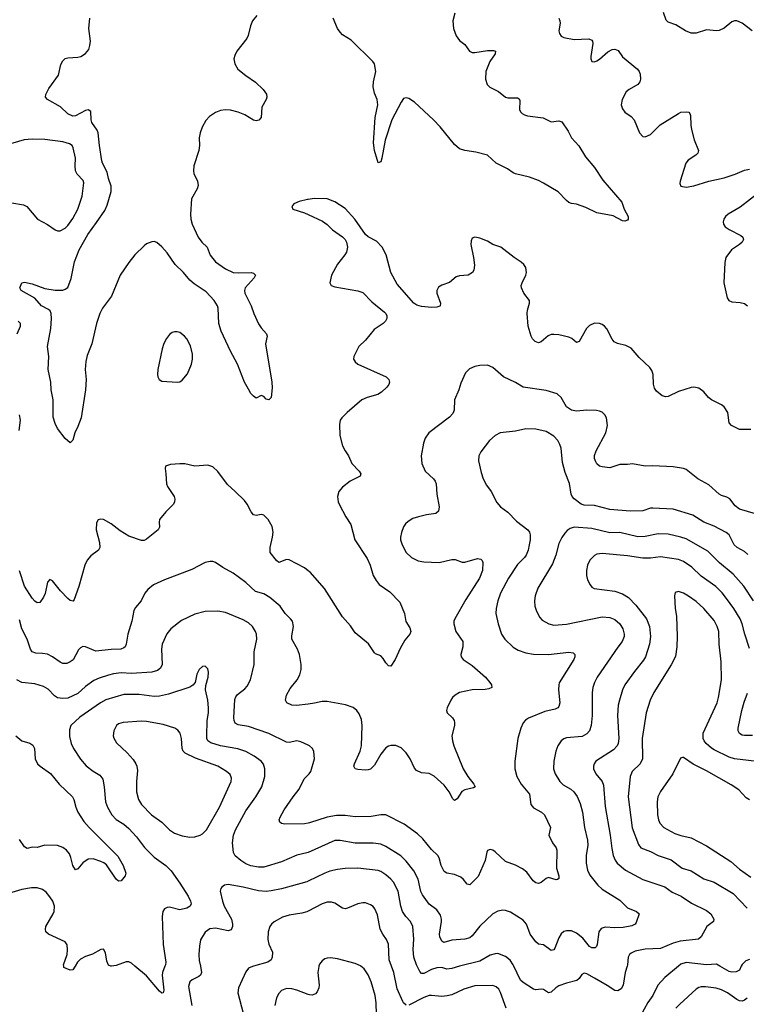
# Model space of a CAD drawing. Header units: inches. Extents: x 1308439 to 1441336, y 959892 to 1036309.
# Tile 59 of 167: x 1347732 to 1353444, y 999700 to 1007438. Entities that reach past the tile are written whole.
import ezdxf

# ---------------------------------------------------------------- set-up
doc = ezdxf.new("R2010")
doc.units = ezdxf.units.IN
doc.header["$MEASUREMENT"] = 0
for name, color, linetype in [('B3040', 7, 'Continuous'), ('B3050', 7, 'Continuous'), ('B3949', 7, 'Continuous'), ('B3959', 7, 'Continuous')]:
    doc.layers.add(name, color=color, linetype=linetype)

msp = doc.modelspace()

# ---------------------------------------------------------------- linework, layer by layer
at = {"layer": 'B3040', "color": 6}
for points, elevation in [([(1349595, 1007470), (1349563, 1007430), (1349545.9, 1007390), (1349526.8, 1007313.2), (1349516.3, 1007290), (1349439.8, 1007190), (1349423.2, 1007156.8), (1349416.3, 1007130), (1349422.5, 1007090), (1349447.8, 1007050), (1349510, 1006998.2), (1349586.8, 1006946.8), (1349646.9, 1006890), (1349672.4, 1006852.4), (1349675.9, 1006830), (1349670.1, 1006810), (1349634.3, 1006750), (1349630.1, 1006669.9), (1349611.1, 1006648.9), (1349590, 1006643), (1349570, 1006647.3), (1349501.8, 1006690), (1349450, 1006711.6), (1349390, 1006726.1), (1349350, 1006728.7), (1349310, 1006723.7), (1349270, 1006707.4), (1349223.6, 1006676.4), (1349195.1, 1006644.9), (1349166.1, 1006593.9), (1349150.9, 1006550), (1349143.9, 1006510), (1349144.7, 1006450), (1349139.2, 1006410), (1349100.1, 1006290), (1349098.1, 1006250), (1349101.9, 1006230), (1349129.2, 1006169.2), (1349133.7, 1006133.7), (1349126.3, 1006110), (1349083.7, 1006030), (1349073.6, 1005910), (1349077, 1005870), (1349088.2, 1005830), (1349134.9, 1005730), (1349162.7, 1005690), (1349206.1, 1005650), (1349228.2, 1005588.2), (1349270, 1005534.2), (1349350, 1005480.4), (1349410, 1005452.2), (1349452.4, 1005447.6), (1349551.3, 1005450), (1349570, 1005446.5), (1349584.7, 1005430), (1349575.3, 1005410), (1349505.7, 1005330), (1349499.5, 1005310), (1349502.1, 1005290), (1349552.2, 1005190), (1349571.6, 1005130), (1349610, 1005047.3), (1349630, 1005016.1), (1349672, 1004970), (1349676.5, 1004950), (1349664.8, 1004890), (1349715.2, 1004590), (1349716.3, 1004543.7), (1349710, 1004469.2), (1349690, 1004449.2), (1349670, 1004456.2), (1349650, 1004477), (1349630, 1004483.7), (1349590, 1004464.2), (1349570, 1004478), (1349550, 1004501.1), (1349530, 1004534), (1349500.2, 1004590), (1349444.6, 1004730), (1349390, 1004832.2), (1349315.1, 1004990), (1349298.4, 1005050), (1349293.4, 1005170), (1349286.2, 1005190), (1349261.2, 1005230), (1349198.1, 1005298.1), (1349102.5, 1005362.5), (1349070.3, 1005390.3), (1349018.5, 1005450), (1348954, 1005514), (1348890, 1005606.1), (1348850, 1005654), (1348810, 1005687.3), (1348790, 1005694), (1348770, 1005692.3), (1348730, 1005675.6), (1348710, 1005660.9), (1348637.3, 1005590), (1348588.9, 1005530), (1348520.7, 1005430), (1348454.4, 1005265.6), (1348381.9, 1005170), (1348362.2, 1005130), (1348336.9, 1005050), (1348298.7, 1004890), (1348262.2, 1004797.8), (1348251, 1004751), (1348246.7, 1004690), (1348253.3, 1004610), (1348250.1, 1004530.1), (1348214.4, 1004310), (1348190, 1004240.9), (1348164.7, 1004190), (1348150, 1004134), (1348130, 1004113.2), (1348090, 1004146.6), (1348030, 1004224), (1348010, 1004263.6), (1347994.2, 1004314.2), (1347995.5, 1004450), (1347978.7, 1004530), (1347976.4, 1004590), (1347956.9, 1004690), (1347960.2, 1004790), (1347951.6, 1004870), (1347975.9, 1005010), (1347983.2, 1005090), (1347980.5, 1005130), (1347971.2, 1005150), (1347959.5, 1005159.5), (1347902.7, 1005190), (1347850.7, 1005250.7), (1347742.5, 1005310), (1347734.1, 1005330), (1347748.8, 1005371.2), (1347770, 1005375.5), (1347830, 1005363.4), (1347930, 1005326.2), (1348010, 1005311.6), (1348070, 1005313.6), (1348090, 1005319.5), (1348110, 1005333.5), (1348136.1, 1005403.9), (1348164.1, 1005535.9), (1348200.5, 1005630), (1348266.5, 1005750), (1348337, 1005843), (1348401.5, 1005938.5), (1348420.3, 1005979.7), (1348452.3, 1006087.7), (1348451.8, 1006130), (1348430.6, 1006190), (1348420.8, 1006240.8), (1348383.5, 1006310), (1348377.7, 1006330), (1348358.5, 1006450), (1348349.1, 1006550), (1348340.6, 1006570), (1348300, 1006630), (1348294.2, 1006650), (1348290, 1006717.6), (1348270, 1006729.9), (1348250, 1006724.5), (1348170, 1006681.5), (1348150, 1006678.9), (1348110, 1006698.7), (1348051.9, 1006751.9), (1347949.8, 1006810), (1347934.6, 1006830), (1347936.9, 1006850), (1347962.1, 1006897.9), (1348037.2, 1007002.8), (1348055.1, 1007084.9), (1348070, 1007115.7), (1348090, 1007132), (1348110, 1007138.6), (1348190, 1007143), (1348211.8, 1007148.2), (1348250, 1007172.3), (1348274.9, 1007205.1), (1348284.5, 1007235.5), (1348288.2, 1007270), (1348274.3, 1007370), (1348282.7, 1007450)], 2800), ([(1347670, 1005999.9), (1347761.9, 1005981.9), (1347789.4, 1005970), (1347871.3, 1005871.3), (1347950, 1005827.3), (1348010, 1005785.9), (1348030, 1005777.5), (1348050, 1005778.4), (1348090, 1005800.1), (1348110, 1005821.1), (1348150, 1005876.6), (1348188.5, 1005950), (1348224.4, 1006050), (1348235.2, 1006155.2), (1348230, 1006174.8), (1348183.8, 1006223.8), (1348171.2, 1006250), (1348167, 1006290), (1348169.8, 1006350), (1348152.2, 1006432.2), (1348144, 1006450), (1348123.3, 1006463.3), (1348070, 1006476.9), (1347930, 1006496.2), (1347830, 1006499.4), (1347766.4, 1006493.6), (1347614.3, 1006450)], 2900), ([(1350000, 1006026.1), (1349994.6, 1006025.4), (1349927.7, 1006010), (1349887.7, 1005990), (1349870.7, 1005970), (1349878.8, 1005950), (1349970, 1005920.7), (1350000, 1005906.7)], 2900), ([(1347710.9, 1004969.1), (1347738.4, 1005030), (1347738.4, 1005050), (1347720.8, 1005070)], 2900), ([(1347728.6, 1004210), (1347738.1, 1004290), (1347731.8, 1004331.8)], 2900), ([(1350000, 1003105.9), (1349970, 1003128.8), (1349850, 1003194), (1349830, 1003194.8), (1349770, 1003171.8), (1349750, 1003187.5), (1349700.2, 1003250), (1349700.1, 1003290), (1349719.9, 1003370), (1349724.4, 1003410), (1349715.4, 1003455.4), (1349684.5, 1003510), (1349650, 1003544.3), (1349630, 1003548), (1349590, 1003540.9), (1349570, 1003547.4), (1349550.4, 1003570.4), (1349519.2, 1003630), (1349498.7, 1003658.7), (1349427.1, 1003730), (1349364.4, 1003784.4), (1349290, 1003888.3), (1349250, 1003923.4), (1349210, 1003936.3), (1349110, 1003929.3), (1349030, 1003946.4), (1348990, 1003947), (1348917.2, 1003942.8), (1348879.1, 1003930), (1348875.3, 1003910), (1348881.6, 1003870), (1348885, 1003790), (1348892.8, 1003770), (1348945.9, 1003690), (1348951.4, 1003670), (1348950.1, 1003650), (1348940.5, 1003630), (1348880.5, 1003570), (1348832.1, 1003510), (1348828.4, 1003490), (1348832.3, 1003450), (1348821.6, 1003430), (1348730, 1003354.7), (1348710, 1003344.2), (1348690, 1003345.3), (1348590, 1003378.6), (1348521.6, 1003421.6), (1348450, 1003476.5), (1348390, 1003509.2), (1348370, 1003512.8), (1348350, 1003507.1), (1348336, 1003484), (1348332, 1003430), (1348359.2, 1003330), (1348362.4, 1003290), (1348351.7, 1003268.3), (1348290, 1003225.2), (1348261.5, 1003190), (1348244.9, 1003150), (1348196.8, 1002983.2), (1348159.5, 1002880.5), (1348151.2, 1002868.8), (1348130, 1002874.5), (1348110, 1002888.3), (1348052.8, 1002950), (1347990, 1003028.1), (1347970, 1003038.7), (1347950, 1003018.4), (1347932.1, 1002927.9), (1347920.3, 1002899.7), (1347890, 1002856.9), (1347870, 1002856), (1347850, 1002868.5), (1347830, 1002890.4), (1347770, 1002987.1), (1347730, 1003106.6)], 2900), ([(1350000, 1002059.6), (1349907.6, 1002047.6), (1349870, 1002050.8), (1349831.5, 1002070), (1349820.8, 1002090), (1349829.5, 1002130), (1349858.5, 1002181.5), (1349913.4, 1002250), (1349933.6, 1002290), (1349943.7, 1002330), (1349943.4, 1002370), (1349930.3, 1002450), (1349915.2, 1002490), (1349870.8, 1002570), (1349870, 1002594.4), (1349883.5, 1002670), (1349876.4, 1002710), (1349861.6, 1002730), (1349819.4, 1002770), (1349780.7, 1002830), (1349697.5, 1002897.5), (1349650, 1002925.3), (1349584.8, 1002944.8), (1349510, 1003015.8), (1349410, 1003088.1), (1349330, 1003131.7), (1349270, 1003171.4), (1349250, 1003178.7), (1349230, 1003180.9), (1349190, 1003170.9), (1349084.2, 1003115.8), (1348870, 1003036.3), (1348784.6, 1002995.4), (1348739.1, 1002960.9), (1348716.4, 1002930), (1348687.9, 1002870), (1348642.6, 1002817.4), (1348630, 1002793.5), (1348614.7, 1002710), (1348582.7, 1002610), (1348570.1, 1002530), (1348560.5, 1002510), (1348550, 1002501.1), (1348528, 1002492), (1348450, 1002488.9), (1348330, 1002474.5), (1348250, 1002509.9), (1348229.2, 1002510.8), (1348210, 1002501.5), (1348195.2, 1002484.8), (1348152.2, 1002407.8), (1348129.6, 1002390.4), (1348101.7, 1002378.3), (1348070, 1002379.1), (1348050, 1002388.3), (1347990, 1002431.7), (1347950, 1002451.6), (1347910, 1002457.9), (1347858.4, 1002458.4), (1347829.8, 1002469.8), (1347818.2, 1002490), (1347790.7, 1002570), (1347749.6, 1002649.6), (1347730, 1002720.8)], 3000), ([(1350000, 1001736.2), (1349943.1, 1001763.1), (1349910, 1001770.9), (1349850, 1001757.6), (1349830, 1001760.4), (1349690, 1001826.8), (1349530, 1001882.9), (1349450, 1001895.6), (1349425.9, 1001910), (1349416.9, 1001930), (1349415.7, 1001950), (1349423.9, 1002096.1), (1349430, 1002115.1), (1349444.6, 1002135.4), (1349501.6, 1002178.4), (1349521.2, 1002198.8), (1349547.3, 1002250), (1349575.4, 1002370), (1349574.1, 1002470), (1349595.6, 1002570), (1349594, 1002610), (1349586.8, 1002630), (1349561, 1002670), (1349530, 1002697.6), (1349490, 1002722.4), (1349350, 1002780.3), (1349288.5, 1002788.5), (1349190, 1002785.9), (1349110, 1002766.9), (1349003.8, 1002716.2), (1348920.3, 1002650), (1348889.6, 1002610.4), (1348851.5, 1002530), (1348845.9, 1002490), (1348851.4, 1002370), (1348838.8, 1002341.2), (1348816.6, 1002323.4), (1348770.7, 1002309.3), (1348610, 1002300.5), (1348530, 1002304), (1348470, 1002296.6), (1348430, 1002286.4), (1348356.9, 1002263.1), (1348315.3, 1002244.7), (1348250, 1002198.3), (1348190, 1002142.7), (1348110, 1002105.2), (1348070, 1002103.2), (1348029.6, 1002109.6), (1348004.7, 1002124.7), (1347957, 1002177), (1347918.4, 1002198.4), (1347850, 1002219.3), (1347750, 1002230), (1347710, 1002249.9)], 3100), ([(1350000, 1000894), (1349990, 1000889.5), (1349910, 1000870.8), (1349790, 1000820.2), (1349650, 1000777.6), (1349610, 1000776.2), (1349550, 1000788.8), (1349510, 1000803.4), (1349469.2, 1000830), (1349426.9, 1000866.9), (1349413.4, 1000893.4), (1349405.9, 1000970), (1349413.8, 1001030), (1349429.7, 1001070), (1349510, 1001221.2), (1349588.5, 1001330), (1349635.5, 1001410), (1349658.6, 1001490), (1349659.9, 1001550), (1349648.3, 1001588.3), (1349631.5, 1001610), (1349576.3, 1001650), (1349510, 1001686.2), (1349447.7, 1001707.7), (1349310, 1001730.6), (1349235.6, 1001755.6), (1349211.5, 1001771.5), (1349203.7, 1001790), (1349202.4, 1001810), (1349205.6, 1001930), (1349215.7, 1001990), (1349217.1, 1002030), (1349210, 1002090), (1349192.1, 1002170), (1349195.2, 1002204.8), (1349213.3, 1002270), (1349215.8, 1002310), (1349210, 1002337.4), (1349190, 1002356.2), (1349170, 1002354), (1349142.6, 1002330), (1349124.5, 1002295.5), (1349111.7, 1002230), (1349093.4, 1002206.6), (1349068.4, 1002191.6), (1348901.6, 1002138.4), (1348830, 1002120.7), (1348790, 1002118.9), (1348670, 1002133.4), (1348550, 1002134.4), (1348410, 1002093.2), (1348366.3, 1002070), (1348204.9, 1001955.1), (1348133.9, 1001890), (1348123, 1001857), (1348124.4, 1001804.4), (1348136.5, 1001750), (1348155.5, 1001710), (1348210, 1001625.8), (1348254.2, 1001574.2), (1348310, 1001531.5), (1348360.7, 1001500.7), (1348384.6, 1001470), (1348396, 1001410), (1348407.4, 1001290), (1348422.4, 1001250), (1348457.1, 1001190), (1348490, 1001153), (1348550, 1001114.4), (1348590, 1001080.1), (1348650, 1001017.2), (1348712.1, 1000932.1), (1348790, 1000855.9), (1348879.5, 1000790), (1348922.4, 1000750), (1348992, 1000652), (1349056.2, 1000550), (1349075.5, 1000510), (1349079.7, 1000490), (1349072.8, 1000470), (1349044.6, 1000455.4), (1348990, 1000442), (1348910, 1000462.5), (1348890, 1000460.4), (1348869.4, 1000450.6), (1348857.6, 1000430), (1348852.8, 1000390), (1348859.2, 1000170), (1348880.4, 1000030), (1348877.6, 1000010), (1348873.8, 1000000)], 3200), ([(1347700.4, 1001810), (1347749.6, 1001769.6), (1347812.1, 1001752.1), (1347836.6, 1001736.6), (1347849.5, 1001709.5), (1347853.6, 1001630), (1347872.9, 1001590), (1347893.8, 1001570), (1347974.7, 1001514.7), (1348042.1, 1001430), (1348147.6, 1001330), (1348157.7, 1001310), (1348172.5, 1001250), (1348187.9, 1001210), (1348237.5, 1001137.5), (1348277.9, 1001090), (1348503.5, 1000863.5), (1348546.4, 1000790), (1348565.5, 1000730), (1348562.2, 1000710), (1348530, 1000670.7), (1348510, 1000667.6), (1348490, 1000682.6), (1348414.9, 1000794.9), (1348392.6, 1000812.6), (1348370, 1000822.6), (1348310, 1000842.4), (1348270, 1000840.7), (1348228.2, 1000811.8), (1348190, 1000765.3), (1348170, 1000757.7), (1348150, 1000789.9), (1348134.4, 1000854.4), (1348122.6, 1000882.6), (1348100.1, 1000910), (1348070, 1000931.2), (1348030, 1000947.7), (1347930, 1000950.9), (1347870, 1000932), (1347830, 1000934.7), (1347790, 1000923.5), (1347770, 1000937.5), (1347730, 1000996.2)], 3100), ([(1350000, 1001124.4), (1349970, 1001118.3), (1349815.8, 1001115.8), (1349790, 1001121.1), (1349776.2, 1001130), (1349772.6, 1001150), (1349779.3, 1001170), (1349810, 1001227.4), (1349880.6, 1001330), (1349929.3, 1001390), (1349968.1, 1001471.9), (1350000, 1001502.5)], 3100), ([(1350000, 1000667.5), (1349990, 1000662.7), (1349790, 1000607.7), (1349708.3, 1000591.7), (1349670, 1000587.5), (1349610, 1000592.4), (1349490, 1000621), (1349370, 1000641.1), (1349343.1, 1000636.9), (1349320.2, 1000619.8), (1349313.4, 1000610), (1349309.2, 1000590), (1349326.4, 1000510), (1349340.4, 1000470), (1349397.1, 1000370), (1349405.6, 1000330), (1349404.4, 1000310), (1349393.8, 1000286.2), (1349370, 1000277.6), (1349270, 1000298.6), (1349225.9, 1000294.1), (1349190, 1000267.5), (1349154.4, 1000205.6), (1349144.2, 1000155.8), (1349139.7, 1000090), (1349143.5, 1000043.5), (1349152.2, 1000000)], 3300), ([(1348078.4, 1000000), (1348077.5, 1000010), (1348105.1, 1000090), (1348108.8, 1000128.8), (1348105.8, 1000165.8), (1348090, 1000191.5), (1347957.8, 1000250), (1347938.4, 1000270), (1347934.2, 1000290), (1347937.9, 1000310), (1347995.9, 1000410), (1348004.1, 1000430), (1348006.7, 1000470), (1347992.8, 1000510), (1347970, 1000544.5), (1347939.9, 1000579.9), (1347910, 1000602.6), (1347870, 1000614.8), (1347823.8, 1000616.2), (1347750, 1000602.4), (1347670, 1000579.7)], 3200), ([(1350000, 1000431.1), (1349990, 1000425.8), (1349950, 1000415), (1349850, 1000399.6), (1349796.6, 1000383.4), (1349731.7, 1000348.3), (1349710.6, 1000329.4), (1349698.2, 1000310), (1349685.8, 1000270), (1349681.8, 1000210), (1349691.1, 1000171.1), (1349720.3, 1000110), (1349717.4, 1000070), (1349709.1, 1000050), (1349682.5, 1000030), (1349569.2, 1000000)], 3400), ([(1348448.3, 1000000), (1348430, 1000007.3), (1348418.2, 1000038.2), (1348405.5, 1000105.5), (1348390, 1000133), (1348370, 1000131.2), (1348305.3, 1000094.7), (1348250, 1000075.4), (1348210, 1000053.5), (1348185.7, 1000030), (1348167.4, 1000000)], 3200), ([(1348638.4, 1000000), (1348610, 1000024.1), (1348590, 1000033.2), (1348570, 1000033.2), (1348490, 1000005.3), (1348454.5, 1000000)], 3200)]:
    msp.add_lwpolyline(points, dxfattribs=dict(at, elevation=elevation))
for points, elevation in [([(1348950, 1004986), (1348930, 1004979.7), (1348910, 1004963.5), (1348886.9, 1004933.1), (1348865.9, 1004894.1), (1348851, 1004850), (1348818.9, 1004690), (1348815.5, 1004650), (1348817.7, 1004630), (1348827.2, 1004610), (1348850, 1004596.9), (1348970, 1004588.8), (1348990, 1004593.1), (1349010, 1004604.6), (1349050, 1004654.7), (1349082.8, 1004730), (1349090.3, 1004770), (1349090.8, 1004810), (1349074.6, 1004874.6), (1349045.7, 1004930), (1349028.7, 1004950), (1348990, 1004978.4), (1348970, 1004985.3)], 2900), ([(1348690, 1001925.3), (1348545.5, 1001914.5), (1348510, 1001904.5), (1348492.7, 1001890), (1348471.4, 1001850), (1348466.2, 1001810), (1348470.9, 1001790.9), (1348494, 1001754), (1348576.8, 1001676.8), (1348623.6, 1001623.6), (1348646, 1001590), (1348653.6, 1001570), (1348657.7, 1001537.7), (1348649, 1001450), (1348649.2, 1001370), (1348666.3, 1001310), (1348690, 1001271.1), (1348769.2, 1001190), (1348850, 1001130.8), (1348910, 1001070.8), (1348950, 1001044.8), (1349010, 1001023.6), (1349070, 1001013.3), (1349110, 1001016.4), (1349150, 1001028.3), (1349170, 1001039.4), (1349199.4, 1001070), (1349303.4, 1001250), (1349394.4, 1001450), (1349396.7, 1001476.7), (1349385.7, 1001505.7), (1349358.7, 1001530), (1349290, 1001571), (1349113.3, 1001633.3), (1349033.1, 1001673.1), (1349016.8, 1001690), (1349008.2, 1001710), (1349004.2, 1001790), (1348994.4, 1001830), (1348975.2, 1001855.2), (1348950.4, 1001870.4), (1348859.2, 1001899.1), (1348730, 1001923.2)], 3300)]:
    msp.add_lwpolyline(points, close=True, dxfattribs=dict(at, elevation=elevation))
at = {"layer": 'B3050', "color": 6}
for points, elevation in [([(1351151.9, 1007490), (1351138, 1007430), (1351140.8, 1007370), (1351163, 1007310), (1351190, 1007274.2), (1351230, 1007243.2), (1351269, 1007190), (1351290, 1007180.2), (1351310, 1007179.5), (1351410, 1007196.1), (1351455.4, 1007195.4), (1351472.2, 1007190), (1351470.6, 1007170), (1351428.5, 1007110), (1351395, 1007030), (1351394.1, 1006970), (1351406.9, 1006930), (1351427.9, 1006907.9), (1351494.6, 1006874.6), (1351550, 1006830.4), (1351570, 1006824.6), (1351644.2, 1006824.2), (1351657.3, 1006817.3), (1351663.7, 1006803.7), (1351661.9, 1006730), (1351670.8, 1006710.8), (1351681.3, 1006701.3), (1351700.2, 1006690), (1351723.4, 1006683.4), (1351846.4, 1006666.4), (1351910, 1006635.5), (1351970, 1006642.9), (1351994.7, 1006634.7), (1352042.9, 1006562.9), (1352070.9, 1006510), (1352126.9, 1006446.9), (1352179.5, 1006359.5), (1352250, 1006275.7), (1352316.6, 1006176.6), (1352465.2, 1006005.2), (1352483, 1005950), (1352515.3, 1005890), (1352514.1, 1005870), (1352510, 1005863.5), (1352490, 1005853.4), (1352470, 1005857.4), (1352396, 1005896), (1352270, 1005920.4), (1352183, 1005963), (1352110, 1005987.4), (1352070, 1005992.2), (1352050, 1006000.8), (1352030, 1006016.5), (1351964.4, 1006084.4), (1351850, 1006153.7), (1351810, 1006173.7), (1351739.7, 1006199.7), (1351630, 1006226.6), (1351610, 1006235.2), (1351566.5, 1006266.5), (1351477.6, 1006310), (1351410, 1006373.1), (1351316.5, 1006396.5), (1351230, 1006410.8), (1351190, 1006424.4), (1351150, 1006457.5), (1351036.4, 1006596.4), (1350986.1, 1006650), (1350836.6, 1006790), (1350790, 1006819.4), (1350770, 1006824.7), (1350750, 1006817.4), (1350730, 1006789.2), (1350658.3, 1006650), (1350605.3, 1006490), (1350579.4, 1006350), (1350570, 1006322.2), (1350550, 1006313), (1350520.9, 1006410), (1350512.7, 1006470), (1350526.7, 1006670), (1350546.9, 1006770), (1350542.4, 1006810), (1350520.6, 1006860.6), (1350511.8, 1006910), (1350514.3, 1006950), (1350532.6, 1007030), (1350520.8, 1007090), (1350507.9, 1007110), (1350336.9, 1007276.9), (1350270, 1007320.1), (1350250, 1007340.5), (1350231.5, 1007370), (1350196.3, 1007450)], 2800), ([(1353490.2, 1007350.2), (1353410, 1007411.1), (1353370, 1007427.9), (1353350, 1007428.4), (1353330, 1007420.6), (1353269.1, 1007370.9), (1353230, 1007354.2), (1353208.5, 1007351.5), (1353130, 1007359.5), (1353050, 1007333), (1353010, 1007332.6), (1352966.2, 1007350), (1352890, 1007398.7), (1352830, 1007418.3), (1352814.2, 1007434.2), (1352793.5, 1007493.5)], 2900), ([(1351970.8, 1007450.8), (1351978.6, 1007430), (1351979.7, 1007410), (1351970.7, 1007350.7), (1351975.5, 1007330), (1351989.7, 1007309.7), (1352010, 1007298), (1352090, 1007282.1), (1352206.5, 1007286.5), (1352230, 1007277), (1352235.4, 1007270), (1352238.4, 1007250), (1352222.4, 1007150), (1352221.6, 1007130), (1352228.9, 1007108.9), (1352250, 1007107.8), (1352270, 1007114.6), (1352290, 1007126.9), (1352354.6, 1007185.4), (1352390, 1007203.4), (1352410, 1007206.4), (1352435.4, 1007195.4), (1352470, 1007146.1), (1352587.8, 1007050), (1352602.6, 1007030), (1352609.5, 1007010), (1352612.2, 1006970), (1352607.8, 1006950), (1352591.9, 1006928.1), (1352522.4, 1006890), (1352499.5, 1006870), (1352468.4, 1006810), (1352459.5, 1006770), (1352470, 1006738.3), (1352490, 1006711), (1352537.8, 1006677.8), (1352562.6, 1006650), (1352604.8, 1006550), (1352630, 1006521), (1352650, 1006517.2), (1352690, 1006536.1), (1352767.6, 1006612.4), (1352910, 1006701.7), (1352930, 1006710.1), (1352970, 1006715), (1352991.3, 1006711.3), (1353000.3, 1006700.3), (1353005, 1006685), (1353007.2, 1006610), (1353014, 1006574), (1353034.5, 1006494.5), (1353067.7, 1006410), (1353062.1, 1006390), (1353046.5, 1006373.5), (1352985.9, 1006334.1), (1352968.3, 1006310), (1352924, 1006170), (1352921.9, 1006150), (1352929.6, 1006129.6), (1352970, 1006122), (1353030, 1006132.5), (1353150, 1006169.4), (1353270, 1006193.9), (1353357.2, 1006222.8), (1353430, 1006255.5), (1353470, 1006263.9)], 2900), ([(1353558.1, 1006090), (1353395.6, 1005964.4), (1353301.9, 1005910), (1353280.1, 1005890), (1353266.7, 1005870), (1353261.4, 1005850), (1353264, 1005830), (1353278.8, 1005810), (1353308.6, 1005790), (1353401.9, 1005741.9), (1353417.5, 1005730), (1353421.3, 1005710), (1353411.2, 1005690), (1353389.6, 1005670), (1353327.2, 1005630), (1353283.6, 1005570), (1353274.9, 1005530), (1353266.3, 1005370), (1353292.9, 1005252.9), (1353307, 1005230), (1353330, 1005219.4), (1353395.8, 1005215.8), (1353430, 1005206.5), (1353452.7, 1005190)], 2900), ([(1353478.4, 1004218.4), (1353390, 1004216.5), (1353327.5, 1004247.4), (1353309, 1004270), (1353298.9, 1004350), (1353270, 1004395.4), (1353250, 1004412.4), (1353169.9, 1004450), (1353146.6, 1004470), (1353110, 1004513.6), (1353070, 1004542.2), (1353030, 1004549.2), (1353010, 1004548), (1352910, 1004515.7), (1352830, 1004475.4), (1352810, 1004474.3), (1352783, 1004483), (1352739.1, 1004519.1), (1352722.8, 1004542.8), (1352714.5, 1004574.5), (1352710.8, 1004650.8), (1352700.9, 1004680.9), (1352685.7, 1004705.7), (1352601.9, 1004781.9), (1352537.8, 1004857.8), (1352497.3, 1004877.3), (1352430, 1004892.2), (1352406.3, 1004906.3), (1352390, 1004927.1), (1352347.5, 1005007.5), (1352330, 1005028.8), (1352310, 1005042.5), (1352290, 1005050.7), (1352250, 1005053.2), (1352210, 1005033.7), (1352186.6, 1005010), (1352130.8, 1004910), (1352110, 1004900.7), (1352071.4, 1004931.4), (1352050, 1004942.2), (1351970, 1004961.3), (1351930, 1004965), (1351910, 1004963.4), (1351886.2, 1004953.8), (1351830, 1004905), (1351810, 1004899.6), (1351783.2, 1004910), (1351762.6, 1004930), (1351752.1, 1004952.1), (1351728.6, 1005030), (1351721.7, 1005130), (1351724.5, 1005155.5), (1351740.5, 1005210), (1351739, 1005230), (1351696, 1005290), (1351675.6, 1005330), (1351674.9, 1005350), (1351681, 1005370), (1351711.5, 1005430), (1351716.9, 1005450), (1351711.4, 1005490), (1351694.2, 1005514.2), (1351673.3, 1005533.3), (1351617.7, 1005570), (1351514.3, 1005650), (1351450.9, 1005670.9), (1351410, 1005697), (1351350, 1005721.5), (1351310.3, 1005729.7), (1351290, 1005720.7), (1351280.4, 1005699.6), (1351278.6, 1005670), (1351300.5, 1005570), (1351307.1, 1005510), (1351302.9, 1005470), (1351291.3, 1005450), (1351256.3, 1005430), (1351190, 1005423.7), (1351163.8, 1005416.2), (1351110, 1005372.7), (1351050, 1005352), (1351025.2, 1005334.8), (1351011.6, 1005310), (1351010.1, 1005290), (1351040.8, 1005210), (1351037.8, 1005190), (1351033.5, 1005186.5), (1351010, 1005178.4), (1350970, 1005175.9), (1350890, 1005184.2), (1350854.9, 1005194.9), (1350829.4, 1005209.4), (1350700.5, 1005360.5), (1350649.5, 1005450), (1350612, 1005590), (1350580.6, 1005650), (1350536.4, 1005696.4), (1350472.3, 1005732.3), (1350450.8, 1005750.8), (1350367.7, 1005870), (1350290, 1005953.6), (1350210, 1006006.5), (1350150, 1006030.7), (1350047.9, 1006032.1), (1350000, 1006026.1)], 2900), ([(1350000, 1005906.7), (1350113.6, 1005853.6), (1350148.5, 1005828.5), (1350190, 1005786.4), (1350270, 1005731.7), (1350289.4, 1005710), (1350300.1, 1005690), (1350308.4, 1005650), (1350300.1, 1005610), (1350288.8, 1005590), (1350230, 1005517.1), (1350183.9, 1005430), (1350170.2, 1005370.2), (1350179.5, 1005350), (1350210, 1005337.3), (1350390, 1005306.9), (1350430, 1005293.8), (1350500, 1005220), (1350600.7, 1005140.7), (1350611, 1005130), (1350619, 1005110), (1350617.2, 1005090), (1350607, 1005070), (1350590, 1005051.2), (1350517.6, 1005002.4), (1350450, 1004919.5), (1350399, 1004870), (1350358.8, 1004790), (1350357.2, 1004770), (1350361.5, 1004761.5), (1350369, 1004749), (1350390.7, 1004730.7), (1350611.6, 1004631.6), (1350633.4, 1004610), (1350638.4, 1004590), (1350633.6, 1004570), (1350619.1, 1004550), (1350576.3, 1004510), (1350546.4, 1004493.6), (1350463.5, 1004470), (1350422, 1004450), (1350305.3, 1004350), (1350263.8, 1004310), (1350250.2, 1004290), (1350244.7, 1004255.3), (1350247.6, 1004170), (1350270.6, 1004090), (1350290, 1004050.2), (1350318, 1004010), (1350342.7, 1003950), (1350400.9, 1003890), (1350413.5, 1003870), (1350407.5, 1003850), (1350330, 1003812.3), (1350270, 1003764.1), (1350241.3, 1003730), (1350229.7, 1003690), (1350235.9, 1003650), (1350245.3, 1003625.3), (1350295.9, 1003530), (1350333.9, 1003470), (1350365.6, 1003350), (1350462.9, 1003202.9), (1350486.7, 1003150), (1350510.1, 1003069.9), (1350533.6, 1003030), (1350558.6, 1002998.6), (1350641.4, 1002941.4), (1350720.1, 1002860.1), (1350757.1, 1002770), (1350768.7, 1002708.7), (1350799.5, 1002659.5), (1350805.5, 1002630), (1350798.4, 1002610), (1350758.5, 1002561.5), (1350723, 1002497), (1350684.8, 1002410), (1350650, 1002356.8), (1350630, 1002360.3), (1350610, 1002382.5), (1350590, 1002418.7), (1350570, 1002438.4), (1350530, 1002452.9), (1350521.1, 1002461.1), (1350472.9, 1002532.9), (1350370, 1002619.1), (1350333.1, 1002673.1), (1350270, 1002743.7), (1350128.2, 1002968.2), (1350014.7, 1003094.7), (1350000, 1003105.9)], 2900), ([(1353515.4, 1003555.4), (1353390, 1003592.3), (1353357.3, 1003617.3), (1353313.6, 1003673.6), (1353290, 1003686), (1353250, 1003697.5), (1353230, 1003709.4), (1353150, 1003783.4), (1353062.5, 1003830), (1352970, 1003902), (1352950, 1003910.9), (1352870, 1003923.9), (1352710, 1003931.6), (1352650, 1003928.9), (1352550, 1003947.2), (1352510, 1003941.5), (1352450, 1003941.9), (1352370, 1003917.2), (1352310, 1003923.5), (1352289.9, 1003930), (1352270, 1003946.8), (1352262.1, 1003962), (1352251.4, 1003990), (1352250, 1004014), (1352263.1, 1004050), (1352338.3, 1004190), (1352352.3, 1004250), (1352343.7, 1004310), (1352332.3, 1004332.3), (1352310, 1004353.4), (1352290, 1004362.5), (1352266, 1004366), (1352190, 1004368.3), (1352110, 1004361.4), (1352070, 1004370.3), (1352030, 1004396.4), (1351989.4, 1004469.4), (1351956.3, 1004496.3), (1351870, 1004522.6), (1351689.3, 1004549.3), (1351630, 1004586.9), (1351536.2, 1004630), (1351450, 1004705), (1351410, 1004723.2), (1351350, 1004720.9), (1351310, 1004711.2), (1351267.1, 1004692.9), (1351236.9, 1004663.1), (1351198.7, 1004581.3), (1351184.1, 1004530), (1351151.1, 1004450), (1351147.9, 1004370), (1351137.6, 1004342.4), (1351110, 1004313.8), (1350949, 1004191), (1350918.9, 1004150), (1350905.4, 1004110), (1350888.4, 1004010), (1350893.3, 1003950), (1350920.4, 1003890), (1350984.5, 1003830), (1350998.7, 1003810), (1351004.8, 1003790), (1351010.1, 1003710), (1351028.3, 1003610), (1351024, 1003576), (1351002.4, 1003557.6), (1350930, 1003547.4), (1350867.9, 1003532.1), (1350823.5, 1003516.5), (1350784.8, 1003495.2), (1350764.1, 1003475.9), (1350748.6, 1003451.4), (1350732.5, 1003407.5), (1350725.1, 1003370), (1350725.8, 1003350), (1350737.8, 1003310), (1350771.3, 1003250), (1350813.2, 1003210), (1350865.3, 1003185.3), (1350910, 1003177.8), (1351030, 1003171.6), (1351130, 1003196.4), (1351154.3, 1003194.3), (1351210, 1003175), (1351230, 1003173.7), (1351330, 1003202.7), (1351357.4, 1003197.4), (1351367.5, 1003187.5), (1351372.6, 1003172.6), (1351369.1, 1003110), (1351346.9, 1003050), (1351239.5, 1002880.5), (1351153.7, 1002730), (1351145.3, 1002710), (1351144.7, 1002690), (1351160.1, 1002630), (1351215.5, 1002550), (1351215.8, 1002510), (1351199.1, 1002450), (1351202.1, 1002430), (1351219, 1002410), (1351290, 1002362.4), (1351393.3, 1002270), (1351428.8, 1002230), (1351440.9, 1002210), (1351442.2, 1002190), (1351420.6, 1002179.4), (1351390, 1002172.6), (1351290, 1002171.7), (1351190, 1002149.9), (1351156, 1002130), (1351134.6, 1002110), (1351120.1, 1002090), (1351091.8, 1002030), (1351086.7, 1002010), (1351092.6, 1001990), (1351134.5, 1001950), (1351146.8, 1001930), (1351150, 1001914.8), (1351148.8, 1001890), (1351130.1, 1001810), (1351133.8, 1001770), (1351144, 1001730), (1351218.2, 1001550), (1351256, 1001490), (1351303.2, 1001430), (1351312.2, 1001410), (1351298, 1001402), (1351230, 1001384.4), (1351208.6, 1001371.4), (1351170, 1001315.7), (1351150, 1001302.7), (1351135.6, 1001315.6), (1351107.2, 1001370), (1351070, 1001422.6), (1350990, 1001492.4), (1350950, 1001514.8), (1350890, 1001519.2), (1350850, 1001537.6), (1350835.5, 1001555.5), (1350801.3, 1001630), (1350770, 1001677), (1350730, 1001715.8), (1350690, 1001733.9), (1350650, 1001733.3), (1350630, 1001727.3), (1350610, 1001714.3), (1350570, 1001666.7), (1350521.1, 1001578.9), (1350490, 1001548.4), (1350470, 1001541.5), (1350450, 1001540.9), (1350390, 1001544.3), (1350368.7, 1001550), (1350359.3, 1001570), (1350362.9, 1001590), (1350408.1, 1001690), (1350419.5, 1001730), (1350424.3, 1001890), (1350417.9, 1001937.9), (1350401.5, 1001981.5), (1350382.4, 1002010), (1350353, 1002033), (1350294.4, 1002054.4), (1350150, 1002080.4), (1350110, 1002079.8), (1350050, 1002066.1), (1350000, 1002059.6)], 3000), ([(1353455.8, 1003235.8), (1353430, 1003258.4), (1353372.1, 1003290), (1353348.9, 1003310), (1353310.1, 1003390.1), (1353286.7, 1003406.7), (1353190, 1003456.6), (1353110, 1003490), (1353024.2, 1003544.2), (1352870, 1003590.2), (1352710, 1003600), (1352690, 1003598.3), (1352630, 1003577.5), (1352530, 1003575.3), (1352370, 1003589.6), (1352250, 1003620.3), (1352170, 1003623.8), (1352146.8, 1003630), (1352091.3, 1003671.3), (1352075.7, 1003690), (1352067.9, 1003707.9), (1352053.7, 1003793.7), (1352020.6, 1003880.6), (1351999, 1003959), (1351987.5, 1004070), (1351978.8, 1004098.8), (1351962.1, 1004130), (1351930, 1004163.8), (1351870, 1004202.6), (1351790, 1004219.5), (1351710, 1004223.5), (1351630, 1004204.3), (1351510, 1004190.7), (1351470, 1004170.8), (1351425.7, 1004130), (1351357.2, 1004042.8), (1351342, 1004010), (1351338.9, 1003970), (1351359.1, 1003879.1), (1351375.1, 1003830), (1351401, 1003781), (1351438.9, 1003730), (1351482.5, 1003642.5), (1351511.5, 1003610), (1351570, 1003566.3), (1351637.4, 1003497.4), (1351727.7, 1003430), (1351740.1, 1003410), (1351745.2, 1003390), (1351744.9, 1003350), (1351738.2, 1003310), (1351729.5, 1003270), (1351713.9, 1003230), (1351700.1, 1003210), (1351644.7, 1003155.3), (1351574, 1003050), (1351512.8, 1002930), (1351489.8, 1002870), (1351477.1, 1002810), (1351474.4, 1002770), (1351492.1, 1002690), (1351519.4, 1002610), (1351546, 1002570), (1351610, 1002506.9), (1351650, 1002482.7), (1351710, 1002460.9), (1351770, 1002451.4), (1351890, 1002448), (1352050, 1002467.8), (1352081.7, 1002461.7), (1352094.8, 1002450), (1352095.8, 1002430), (1352088.9, 1002410), (1351973.9, 1002226.1), (1351969.2, 1002210), (1351968.4, 1002170), (1351978.4, 1002070), (1351970, 1002039.5), (1351963.1, 1002030), (1351941.7, 1002018.3), (1351860.2, 1001999.8), (1351732.4, 1001947.6), (1351707.7, 1001932.3), (1351690, 1001912.5), (1351671.3, 1001868.7), (1351648, 1001790), (1351623.2, 1001610), (1351624.9, 1001550), (1351640.1, 1001490), (1351673.6, 1001430), (1351738.5, 1001350), (1351750, 1001268.8), (1351770, 1001242.6), (1351834.8, 1001210), (1351858, 1001190), (1351904.8, 1001090), (1351891.2, 1001030), (1351919.2, 1000970), (1351948.4, 1000930), (1351953.5, 1000910), (1351952.9, 1000770), (1351970.7, 1000709.3), (1351970.6, 1000689.4), (1351958.7, 1000681.3), (1351950, 1000677.9), (1351890, 1000695.4), (1351870, 1000687.4), (1351830, 1000655.9), (1351810, 1000649.3), (1351790, 1000653.3), (1351767.2, 1000670), (1351717.4, 1000737.4), (1351685.4, 1000765.4), (1351630, 1000794.5), (1351550, 1000822.7), (1351470, 1000897.6), (1351450, 1000910.3), (1351430, 1000915.8), (1351410.6, 1000909.4), (1351403.8, 1000896.2), (1351392.3, 1000830), (1351334.7, 1000705.3), (1351270, 1000639.7), (1351250, 1000644.3), (1351221.8, 1000681.8), (1351199.1, 1000699.1), (1351150, 1000719.8), (1351090, 1000729.9), (1351070, 1000744.7), (1351044.5, 1000790), (1351030.3, 1000850), (1351019, 1000870), (1350970, 1000915.1), (1350899.8, 1000999.8), (1350859.4, 1001039.4), (1350755.6, 1001115.6), (1350610, 1001188.1), (1350570, 1001189.9), (1350494.8, 1001174.8), (1350370, 1001172.1), (1350290, 1001184.5), (1350223.2, 1001183.2), (1350150, 1001169.6), (1350010, 1001126.4), (1350000, 1001124.4)], 3100), ([(1353500.1, 1002870), (1353424.8, 1002984.8), (1353341.4, 1003081.4), (1353231.8, 1003170), (1353141.8, 1003261.8), (1352970, 1003357.3), (1352930, 1003371.7), (1352830, 1003395.1), (1352750, 1003398.5), (1352650, 1003375.2), (1352590, 1003372.7), (1352450, 1003406.8), (1352370, 1003405.1), (1352230, 1003438.9), (1352090.1, 1003449.9), (1352060.2, 1003439.8), (1352036.1, 1003423.9), (1352016.3, 1003403.7), (1351992.6, 1003367.4), (1351970, 1003320.2), (1351945.6, 1003230), (1351919.2, 1003160.8), (1351806.2, 1002970), (1351784.3, 1002910), (1351779, 1002870), (1351782, 1002830), (1351793.5, 1002790), (1351820.4, 1002740.4), (1351838.9, 1002718.9), (1351890.5, 1002690.5), (1351930, 1002679), (1352030, 1002687.1), (1352310, 1002744.6), (1352370, 1002740.6), (1352410, 1002724.3), (1352450, 1002689.3), (1352473.6, 1002650), (1352484, 1002610), (1352484, 1002590), (1352467.9, 1002550), (1352433.1, 1002506.9), (1352271.7, 1002270), (1352249.3, 1002230), (1352237.3, 1002190), (1352231.4, 1002150), (1352231.7, 1001968.3), (1352223.4, 1001890), (1352211.5, 1001850), (1352190, 1001824.6), (1352154.7, 1001805.3), (1352030, 1001794.8), (1352010, 1001786.8), (1351989.3, 1001770.7), (1351961.9, 1001730), (1351947.7, 1001690), (1351929.7, 1001610), (1351927.6, 1001550), (1351940.4, 1001510), (1351977.7, 1001450), (1352004.2, 1001424.2), (1352063.8, 1001390), (1352089.2, 1001369.2), (1352113.8, 1001333.8), (1352137.8, 1001277.8), (1352156.3, 1001210), (1352171.2, 1001090), (1352196.1, 1000990), (1352197.5, 1000950), (1352184.1, 1000870), (1352184.9, 1000810), (1352195, 1000755), (1352214.5, 1000714.5), (1352277, 1000637), (1352310, 1000604.5), (1352450, 1000518.5), (1352510, 1000458.7), (1352579.6, 1000430), (1352602.5, 1000410), (1352578.2, 1000341.8), (1352569, 1000330), (1352543, 1000317), (1352475.7, 1000304.3), (1352410, 1000301.3), (1352334.9, 1000305.1), (1352303.9, 1000296.1), (1352285.3, 1000270), (1352271.3, 1000168.7), (1352265.8, 1000154.2), (1352255.2, 1000144.8), (1352230, 1000143.7), (1352210, 1000153.3), (1352158.8, 1000218.8), (1352110, 1000259), (1352070, 1000275.9), (1352030, 1000278.2), (1352010, 1000272.3), (1351987.5, 1000252.5), (1351970, 1000221.2), (1351938.4, 1000141.6), (1351930, 1000128.6), (1351910, 1000122.9), (1351850, 1000166), (1351810, 1000173.6), (1351790, 1000189.9), (1351744.8, 1000250), (1351716.7, 1000330), (1351690, 1000361.4), (1351590, 1000423.3), (1351550, 1000438.1), (1351530, 1000439.9), (1351490, 1000432.7), (1351450, 1000410.4), (1351350, 1000314.5), (1351290, 1000238.1), (1351270, 1000221.8), (1351230, 1000211.1), (1351130, 1000202.5), (1351066.5, 1000186.5), (1351050, 1000197.2), (1351035.8, 1000230), (1351032.3, 1000250), (1351047.4, 1000350), (1351047.4, 1000370), (1351039.6, 1000399.6), (1351010, 1000440.9), (1350950, 1000486), (1350899.3, 1000559.3), (1350886.4, 1000586.4), (1350864.2, 1000684.2), (1350829.7, 1000749.7), (1350770, 1000825.8), (1350727.4, 1000867.4), (1350610, 1000940.8), (1350570, 1000957.6), (1350510, 1000966), (1350370, 1000965), (1350250, 1000986.6), (1350210, 1000987.2), (1350000, 1000894)], 3200), ([(1353470, 1002496.6), (1353431.1, 1002610), (1353412.4, 1002690), (1353394.4, 1002730), (1353345.6, 1002810), (1353288.5, 1002890), (1353253.1, 1002933.1), (1353203, 1002983), (1353090, 1003065.5), (1353016.5, 1003136.5), (1352950, 1003179), (1352910, 1003194.5), (1352770, 1003215.5), (1352690, 1003206.5), (1352630, 1003206.6), (1352510, 1003223.8), (1352310, 1003243.1), (1352270, 1003237.9), (1352250, 1003227.6), (1352214.9, 1003190), (1352195, 1003150), (1352186.6, 1003110), (1352186.3, 1003070), (1352196, 1003036), (1352215.5, 1002995.5), (1352230, 1002977.5), (1352247.2, 1002967.2), (1352410, 1002947.5), (1352470, 1002926.5), (1352516.8, 1002896.8), (1352576.6, 1002836.6), (1352659.5, 1002730), (1352682.3, 1002670), (1352691.4, 1002591.4), (1352683.9, 1002530), (1352650.3, 1002429.7), (1352635.7, 1002404.3), (1352564.2, 1002315.8), (1352489.4, 1002210), (1352470.9, 1002170), (1352446.2, 1002090), (1352436.2, 1002050), (1352430, 1001970), (1352440.5, 1001790), (1352435.5, 1001750), (1352428.6, 1001731.4), (1352400.7, 1001699.3), (1352261.8, 1001610), (1352247.1, 1001590), (1352242.3, 1001570), (1352243.9, 1001550), (1352260.9, 1001510), (1352309.9, 1001449.9), (1352322, 1001422), (1352333.9, 1001253.9), (1352372.9, 1001030), (1352385.5, 1000925.5), (1352398, 1000870), (1352413, 1000833), (1352428.1, 1000810), (1352494, 1000754), (1352630, 1000681.5), (1352802.7, 1000622.7), (1352862.1, 1000582.1), (1352932.1, 1000550), (1353013.4, 1000493.4), (1353130, 1000438), (1353164.1, 1000410), (1353188, 1000370), (1353186.3, 1000350), (1353134.4, 1000310), (1353089.1, 1000230), (1353068.5, 1000211.5), (1352924.1, 1000195.9), (1352870, 1000180.3), (1352770, 1000139), (1352650, 1000132.6), (1352570, 1000117.3), (1352537.4, 1000102.6), (1352524.3, 1000090), (1352515, 1000070), (1352509.8, 1000010), (1352506.7, 1000000)], 3300), ([(1353570, 1001603.8), (1353350, 1001630), (1353310, 1001642.2), (1353190, 1001699.6), (1353170, 1001712), (1353128.8, 1001750), (1353112.5, 1001770), (1353103.7, 1001790), (1353104.2, 1001830), (1353215.8, 1002070), (1353226.5, 1002110), (1353249.1, 1002250), (1353245.2, 1002390), (1353230.9, 1002530.9), (1353227, 1002630), (1353214.5, 1002670), (1353190, 1002715.6), (1353111.1, 1002811.1), (1353050, 1002864.7), (1352990, 1002906.8), (1352950, 1002931.5), (1352910, 1002944.3), (1352884.4, 1002935.6), (1352878.3, 1002910), (1352885.5, 1002810), (1352895.7, 1002750), (1352901.2, 1002590), (1352898.8, 1002510), (1352886.9, 1002433.1), (1352853.3, 1002366.7), (1352715.9, 1002150), (1352687, 1002090), (1352657.7, 1001990), (1352626, 1001790), (1352627.2, 1001630), (1352608.6, 1001590), (1352546.9, 1001530), (1352531.2, 1001490), (1352514.8, 1001330), (1352547.2, 1001087.2), (1352595.8, 1000955.8), (1352615.3, 1000930), (1352690, 1000901.6), (1352749.7, 1000869.7), (1352853.9, 1000833.9), (1352939.6, 1000770), (1353010, 1000747.8), (1353110, 1000685.9), (1353190, 1000659.2), (1353339.6, 1000570), (1353450, 1000454)], 3400), ([(1353492.3, 1001812.3), (1353430, 1001811.9), (1353410, 1001816.2), (1353389.2, 1001829.2), (1353380.4, 1001850), (1353380.9, 1001870), (1353407.8, 1002010), (1353426.1, 1002073.9), (1353454.2, 1002145.8)], 3300), ([(1350000, 1001502.5), (1350007.8, 1001510), (1350021.4, 1001530), (1350049.9, 1001630), (1350045.3, 1001685.3), (1350032.5, 1001710), (1350011, 1001731), (1350000, 1001736.2)], 3100), ([(1353470, 1001306.6), (1353442.3, 1001322.3), (1353384.2, 1001384.2), (1353325.7, 1001425.7), (1353130, 1001535.6), (1353026.9, 1001586.9), (1352950, 1001638.7), (1352941.5, 1001638.5), (1352927.1, 1001632.9), (1352866.1, 1001510), (1352768.6, 1001371.4), (1352749, 1001331), (1352743.3, 1001290), (1352745.6, 1001190), (1352752.4, 1001150), (1352764.1, 1001124.1), (1352795.8, 1001090), (1352883.2, 1001043.2), (1352930, 1001026.8), (1353010, 1001008.2), (1353130, 1000945.2), (1353322, 1000822), (1353390, 1000761.9), (1353480, 1000700)], 3500), ([(1350855.2, 1000000), (1350850.1, 1000010.1), (1350831.5, 1000070), (1350825.3, 1000130), (1350831.2, 1000211.2), (1350822.3, 1000310), (1350803.1, 1000350), (1350767.6, 1000390), (1350741.3, 1000430), (1350728, 1000470), (1350708.4, 1000590), (1350670, 1000660.3), (1350650, 1000683.6), (1350610, 1000717.3), (1350570, 1000743.1), (1350550, 1000750.8), (1350390, 1000769.1), (1350290, 1000766.7), (1350230, 1000760.1), (1350170, 1000744.8), (1350130, 1000729.9), (1350000, 1000667.5)], 3300), ([(1350654.1, 1000000), (1350635.3, 1000050), (1350630, 1000173.4), (1350615, 1000210), (1350585.9, 1000250), (1350565.8, 1000290), (1350543.8, 1000403.8), (1350524.4, 1000450), (1350510, 1000467.1), (1350490, 1000481), (1350450, 1000496.7), (1350430, 1000497.6), (1350390, 1000489.1), (1350310, 1000455.1), (1350290, 1000450.7), (1350270, 1000455.1), (1350210, 1000494.1), (1350182, 1000502), (1350150, 1000502.6), (1350110, 1000488.5), (1350000, 1000431.1)], 3400), ([(1350413.3, 1000000), (1350410, 1000002.8), (1350370, 1000019.3), (1350230, 1000057), (1350175.6, 1000064.4), (1350150, 1000062.7), (1350130, 1000055.8), (1350110, 1000041.5), (1350090, 1000015.3), (1350084.1, 1000000)], 3500), ([(1351615.9, 1000000), (1351610.8, 1000010.8), (1351586.4, 1000046.4), (1351550, 1000074.7), (1351490, 1000097.7), (1351470, 1000097.6), (1351430, 1000084.9), (1351350, 1000038.3), (1351190, 1000000.4), (1351188.7, 1000000)], 3300), ([(1353470, 1000052.2), (1353439.2, 1000040.8), (1353410, 1000012.7), (1353404.2, 1000000)], 3400), ([(1353235, 1000000), (1353210, 1000014), (1353130, 1000009.3), (1352970.7, 1000029.3), (1352930, 1000016.1), (1352910.8, 1000000)], 3400)]:
    msp.add_lwpolyline(points, dxfattribs=dict(at, elevation=elevation))
at = {"layer": 'B3949', "color": 6}
for points, elevation in [([(1348167.4, 1000000), (1348150, 999971.4), (1348130, 999966.9), (1348079.2, 999990), (1348078.4, 1000000)], 3200), ([(1348454.5, 1000000), (1348450, 999999.3), (1348448.3, 1000000)], 3200), ([(1348873.8, 1000000), (1348854.7, 999950), (1348852.2, 999930), (1348865.8, 999810), (1348859.6, 999790), (1348850, 999786.9), (1348830, 999803.8), (1348730, 999922.4), (1348638.4, 1000000)], 3200), ([(1349152.2, 1000000), (1349162.3, 999950), (1349154.4, 999930), (1349141.5, 999918.5), (1349087.4, 999892.6), (1349070, 999876.9), (1349059.2, 999840.8), (1349084.2, 999690)], 3300), ([(1349569.2, 1000000), (1349561.9, 999998.1), (1349530, 999982.5), (1349510, 999955.2), (1349451.8, 999830), (1349447.1, 999790), (1349489.5, 999629.5)], 3400), ([(1350000, 999777.7), (1349910, 999812), (1349870, 999821.2), (1349830, 999823.1), (1349790, 999806.9), (1349770, 999785.4), (1349750.1, 999749.9), (1349736.4, 999690)], 3500)]:
    msp.add_lwpolyline(points, dxfattribs=dict(at, elevation=elevation))
at = {"layer": 'B3959', "color": 6}
for points, elevation in [([(1350084.1, 1000000), (1350083, 999997), (1350076.9, 999950), (1350085, 999850), (1350082.8, 999830), (1350070, 999797.9), (1350056.8, 999783.2), (1350030, 999771.5), (1350010, 999773.8), (1350000, 999777.7)], 3500), ([(1350542.6, 999430), (1350534, 999710), (1350526.9, 999770), (1350495.4, 999875.4), (1350470, 999932.2), (1350438.8, 999978.8), (1350413.3, 1000000)], 3500), ([(1350770, 999692.7), (1350750.2, 999710.2), (1350742.8, 999722.8), (1350700.2, 999820.2), (1350672.8, 999950), (1350654.1, 1000000)], 3400), ([(1351188.7, 1000000), (1351130, 999979.8), (1351090, 999976.3), (1351050, 999988.3), (1351010, 999987.5), (1350970, 999973.1), (1350910, 999942.6), (1350890, 999941.4), (1350876.7, 999956.7), (1350855.2, 1000000)], 3300), ([(1352506.7, 1000000), (1352491.1, 999950), (1352475.3, 999850), (1352459.1, 999820.9), (1352435.1, 999804.9), (1352410, 999807.8), (1352350, 999848.3), (1352250, 999905.9), (1352190, 999938.8), (1352170, 999944.2), (1352150, 999933.2), (1352130, 999903.1), (1352112.3, 999887.7), (1352030, 999866), (1351970, 999844.3), (1351945.6, 999830), (1351910, 999794.8), (1351890, 999789), (1351850, 999816.7), (1351830, 999819.9), (1351790, 999814.1), (1351770, 999819.1), (1351690, 999871.3), (1351668.9, 999890), (1351615.9, 1000000)], 3300), ([(1352910.8, 1000000), (1352803.2, 999910), (1352748.7, 999851.3), (1352710.3, 999770), (1352670, 999712.9), (1352612.8, 999610)], 3400), ([(1353404.2, 1000000), (1353390, 999969.2), (1353364.8, 999955.2), (1353330, 999953.4), (1353310, 999958), (1353235, 1000000)], 3400), ([(1351555.6, 999670), (1351512.6, 999792.6), (1351498.6, 999818.6), (1351477.9, 999837.9), (1351450, 999846.9), (1351310, 999845.6), (1351222.6, 999817.4), (1351130, 999775.1), (1351093.6, 999766.4), (1351050, 999761.7), (1350970, 999769.7), (1350950, 999767.8), (1350910, 999753.1), (1350790, 999692.7)], 3400), ([(1353450, 999747), (1353430, 999731.2), (1353410, 999725.1), (1353390, 999728), (1353370, 999737.3), (1353296.8, 999790), (1353250, 999814.2), (1353205.6, 999825.6), (1353124.2, 999835.8), (1353090, 999836.8), (1353070, 999831.8), (1353050, 999818.5), (1352920.2, 999699.8), (1352890.5, 999669.5)], 3500)]:
    msp.add_lwpolyline(points, dxfattribs=dict(at, elevation=elevation))

doc.saveas('drawing.dxf')
